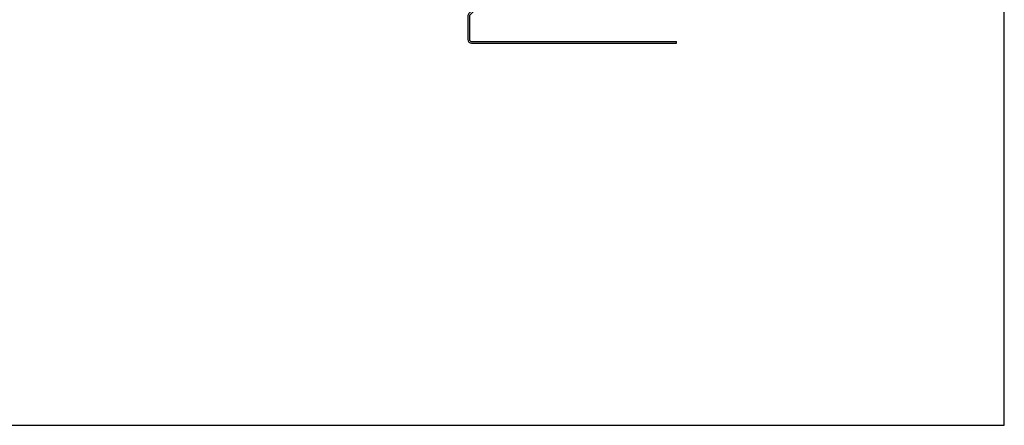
# Model space of a CAD drawing. Header units: inches. Extents: x 0 to 44, y 0 to 34.
# Tile 5 of 7: x 15.7 to 44, y 0 to 11.7. Entities that reach past the tile are written whole.
import ezdxf

# ---------------------------------------------------------------- set-up
doc = ezdxf.new("R2010")
doc.units = ezdxf.units.IN
doc.header["$LTSCALE"] = 2.42
doc.header["$MEASUREMENT"] = 0
doc.layers.get('0').update_dxf_attribs({"linetype": 'CONTINUOUS'})
doc.layers.add('301287_BL5', color=7, linetype='CONTINUOUS')

# ---------------------------------------------------------------- blocks, each defined once
blk = doc.blocks.new('301287_BL5', base_point=(22.694, 16.575))
at = {"layer": '301287_BL5', "color": 7, "linetype": 'CONTINUOUS'}
for p, q in [((10.805, 22.164), (10.805, 22.052)), ((13.515, 22.052), (13.515, 22.164)), ((13.515, 22.052), (10.805, 22.052)), ((30.371, 13.53), (31.475, 14.635)), ((31.442, 14.669), (31.475, 14.635)), ((29.354, 12.514), (28.647, 11.807)), ((10.805, 11.995), (10.805, 10.986)), ((13.515, 10.986), (13.515, 11.995)), ((28.768, 11.995), (28.613, 11.84)), ((28.582, 11.764), (28.582, 11.094)), ((28.629, 11.764), (28.629, 11.094)), ((13.515, 10.986), (10.805, 10.986)), ((28.689, 11.034), (34.582, 11.034)), ((28.689, 10.986), (34.582, 10.986)), ((34.582, 10.986), (34.582, 11.034))]:
    blk.add_line(p, q, dxfattribs=at)
for centre, radius, start, end in [((28.689, 11.764), 0.108, 135, 180), ((28.689, 11.764), 0.06, 135, 180), ((28.689, 11.094), 0.108, 180, 270), ((28.689, 11.094), 0.06, 180, 270)]:
    blk.add_arc(centre, radius, start, end, dxfattribs=at)

msp = doc.modelspace()

# ---------------------------------------------------------------- linework, layer by layer
at = {"color": 7, "linetype": 'CONTINUOUS'}
for p, q in [((44, 0), (44, 34)), ((0, 0), (44, 0))]:
    msp.add_line(p, q, dxfattribs=at)

# ---------------------------------------------------------------- block references
at = {"layer": '301287_BL5'}
msp.add_blockref('301287_BL5', (22.694, 16.575), dxfattribs=at)

doc.saveas('drawing.dxf')
